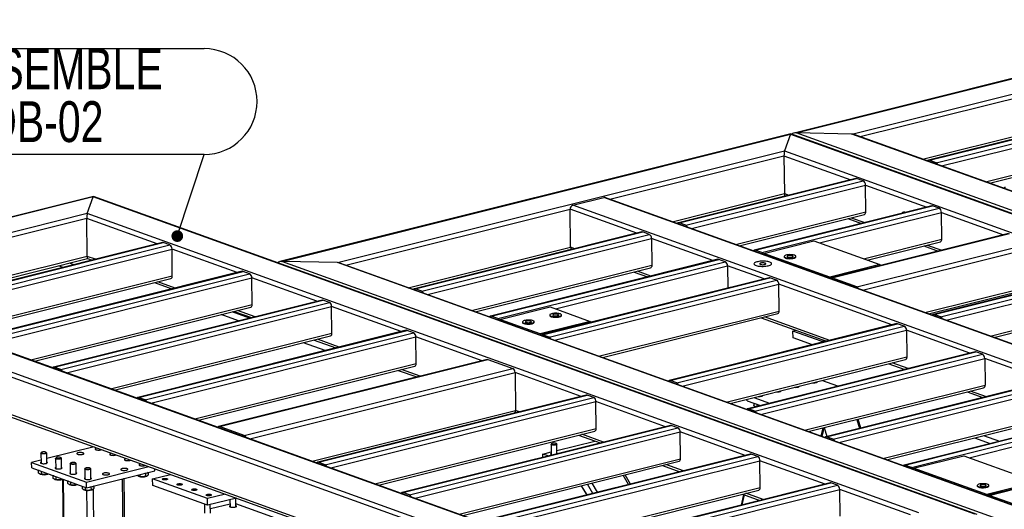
# Model space of a CAD drawing. Header units: millimetres. Extents: x 0 to 841, y 0 to 594.
# Tile 13 of 177: x 45 to 130, y 108 to 150. Entities that reach past the tile are written whole.
import ezdxf

# ---------------------------------------------------------------- set-up
doc = ezdxf.new("R2010")
doc.units = ezdxf.units.MM
doc.layers.add('NOTES', color=6, linetype='Continuous')
doc.layers.add('TRAIT-FORT', color=4, linetype='Continuous', lineweight=25)
doc.styles.add('SLDTEXTSTYLE1', font='TXT', dxfattribs={"width": 0.75})
doc.dimstyles.new('SLDDIMSTYLE2', dxfattribs={"dimtxt": 0.18, "dimasz": 1, "dimexe": 0, "dimexo": 0.0625, "dimgap": 0, "dimtad": 0, "dimtih": 1, "dimtoh": 1, "dimdec": 0, "dimrnd": 1e-09, "dimzin": 0, "dimdsep": 46, "dimtxsty": 'Standard', "dimblk1": 'DOT', "dimblk2": 'DOT', "dimsah": 1, "dimcen": 0.09, "dimadec": 0, "dimazin": 0, "dimtfac": 1, "dimtdec": 0, "dimtofl": 0, "dimtmove": 0, "dimatfit": 3, "dimldrblk": 'DOT', "dimfxl": 1, "dimfrac": 2, "dimtolj": 1, "dimtzin": 0, "dimarcsym": 0})

# ---------------------------------------------------------------- blocks, each defined once
blk = doc.blocks.new('SW_NOTE_9')
at = {"layer": 'NOTES', "color": 0}
for p, q in [((-38.994, 9.057), (0, 9.057)), ((0, 0), (-38.994, 0))]:
    blk.add_line(p, q, dxfattribs=at)
for centre, start, end in [((-38.994, 4.528), 90, 270), ((0, 4.528), 270, 90)]:
    blk.add_arc(centre, 4.528, start, end, dxfattribs=at)
at = {"layer": 'NOTES', "color": 0, "char_height": 3.5, "attachment_point": 2, "style": 'SLDTEXTSTYLE1'}
for s, insert in [('CADRE ENSEMBLE', (-19.735, 9.079)), ('PIC-CADB-02', (-19.543, 4.554))]:
    blk.add_mtext(s, dxfattribs=dict(at, insert=insert))
blk = doc.blocks.new('_Dot')
at = {"color": 0, "linetype": 'ByBlock', "lineweight": -2}
blk.add_line((-0.5, 0), (-1, 0), dxfattribs=at)
at = {"color": 0, "linetype": 'ByBlock', "const_width": 0.5}
blk.add_lwpolyline([(-0.25, 0, 1), (0.25, 0, 1)], format="xyb", close=True, dxfattribs=at)

msp = doc.modelspace()

# ---------------------------------------------------------------- linework, layer by layer
at = {"layer": 'TRAIT-FORT', "color": 4, "linetype": 'Continuous', "lineweight": 25}
for p, q in [((150.573, 149.521), (111.767, 139.816)), ((111.923, 139.833), (150.61, 149.508)), ((116.703, 139.729), (152.74, 148.741)), ((117.417, 139.506), (141.281, 145.473)), ((147.429, 143.526), (123.276, 137.486)), ((123.345, 137.481), (147.498, 143.521)), ((123.91, 137.278), (148.063, 143.318)), ((124.39, 136.996), (148.254, 142.964)), ((122.753, 137.585), (141.318, 142.228)), ((123.072, 137.47), (141.382, 142.049)), ((128.157, 135.641), (148.28, 140.673)), ((128.476, 135.526), (148.165, 140.45)), ((111.473, 139.743), (67.746, 128.808)), ((67.903, 128.825), (111.456, 139.716)), ((111.456, 139.716), (110.937, 138.287)), ((111.456, 139.716), (183.785, 113.688)), ((183.974, 113.654), (111.476, 139.742)), ((116.703, 139.729), (111.923, 139.833)), ((184.253, 113.805), (111.923, 139.833)), ((184.771, 115.235), (116.703, 139.729)), ((184.79, 115.261), (116.892, 139.694)), ((72.682, 128.72), (110.937, 138.287)), ((110.937, 138.287), (179.005, 113.793)), ((95.991, 134.147), (110.895, 137.875)), ((110.895, 137.875), (110.932, 134.629)), ((110.895, 137.875), (116.609, 135.818)), ((123.91, 137.278), (123.345, 137.481)), ((117.043, 135.927), (101.85, 132.127)), ((101.92, 132.123), (117.112, 135.922)), ((102.484, 131.92), (117.677, 135.719)), ((117.677, 135.719), (117.112, 135.922)), ((102.964, 131.638), (117.868, 135.365)), ((117.894, 133.074), (117.868, 135.365)), ((117.868, 135.365), (123.112, 133.478)), ((51.783, 134.373), (22.86, 127.14)), ((51.766, 134.346), (23.016, 127.157)), ((51.248, 132.917), (51.766, 134.346)), ((127.229, 107.191), (51.766, 134.346)), ((127.418, 107.156), (51.786, 134.372)), ((92.816, 133.641), (95.465, 134.303)), ((163.157, 109.944), (95.465, 134.303)), ((163.262, 109.94), (95.57, 134.299)), ((101.327, 132.227), (110.932, 134.629)), ((101.646, 132.112), (110.962, 134.442)), ((110.102, 134.191), (110.044, 134.212)), ((110.932, 134.629), (111.31, 134.493)), ((110.96, 134.443), (111.021, 134.421)), ((73.396, 128.497), (92.586, 133.296)), ((92.623, 130.05), (92.586, 133.296)), ((98.299, 131.24), (92.586, 133.296)), ((160.508, 109.282), (92.816, 133.641)), ((123.546, 133.587), (108.353, 129.788)), ((108.422, 129.783), (123.615, 133.582)), ((108.987, 129.58), (124.18, 133.379)), ((124.18, 133.379), (123.615, 133.582)), ((51.248, 132.917), (27.796, 127.052)), ((51.205, 132.505), (28.51, 126.829)), ((51.242, 129.259), (51.205, 132.505)), ((57.248, 130.33), (51.205, 132.505)), ((122.449, 107.295), (51.248, 132.917)), ((106.731, 130.283), (117.894, 133.074)), ((107.05, 130.168), (117.779, 132.851)), ((113.931, 130.414), (124.371, 133.025)), ((116.365, 132.498), (117.524, 132.081)), ((116.655, 132.57), (117.812, 132.153)), ((121.25, 133.031), (121.277, 133.02)), ((124.397, 130.734), (124.371, 133.025)), ((124.371, 133.025), (129.693, 131.11)), ((102.484, 131.92), (101.92, 132.123)), ((98.734, 131.348), (79.256, 126.477)), ((79.325, 126.472), (98.803, 131.344)), ((79.889, 126.269), (99.367, 131.141)), ((80.369, 125.988), (99.559, 130.787)), ((99.367, 131.141), (98.803, 131.344)), ((99.559, 130.787), (99.585, 128.496)), ((104.802, 128.9), (99.559, 130.787)), ((130.127, 131.219), (114.934, 127.419)), ((115.004, 127.415), (130.197, 131.214)), ((117.697, 129.059), (124.397, 130.734)), ((57.682, 130.438), (34.698, 124.691)), ((34.767, 124.686), (57.752, 130.434)), ((35.332, 124.483), (58.316, 130.231)), ((35.812, 124.201), (58.507, 129.877)), ((58.316, 130.231), (57.752, 130.434)), ((58.533, 127.586), (58.507, 129.877)), ((64.08, 127.872), (58.507, 129.877)), ((78.733, 126.577), (92.623, 130.05)), ((79.052, 126.462), (92.687, 129.872)), ((93, 129.914), (92.623, 130.05)), ((109.175, 129.512), (113.46, 130.584)), ((113.46, 130.584), (119.101, 128.554)), ((117.135, 126.648), (132.328, 130.447)), ((117.615, 126.366), (132.519, 130.093)), ((118.017, 128.944), (124.282, 130.511)), ((122.868, 130.158), (124.105, 129.713)), ((123.158, 130.23), (124.394, 129.785)), ((51.242, 129.259), (33.846, 124.909)), ((34.165, 124.794), (51.272, 129.072)), ((51.949, 129.005), (51.242, 129.259)), ((51.271, 129.073), (51.66, 128.933)), ((105.236, 129.008), (85.758, 124.137)), ((85.828, 124.132), (105.306, 129.003)), ((91.52, 129.544), (91.461, 129.565)), ((92.455, 129.778), (92.396, 129.799)), ((105.87, 128.8), (105.306, 129.003)), ((108.987, 129.58), (108.422, 129.783)), ((114.815, 127.482), (109.175, 129.512)), ((109.175, 129.512), (109.176, 129.403)), ((110.911, 129.25), (110.912, 129.202)), ((111.912, 129.214), (111.911, 129.261)), ((49.183, 128.313), (48.795, 128.452)), ((50.118, 128.547), (49.73, 128.686)), ((72.682, 128.72), (67.903, 128.825)), ((140.232, 102.797), (67.903, 128.825)), ((140.75, 104.226), (72.682, 128.72)), ((140.769, 104.253), (72.871, 128.686)), ((84.136, 124.632), (99.585, 128.496)), ((84.455, 124.517), (99.47, 128.272)), ((86.392, 123.929), (105.87, 128.8)), ((91.336, 124.764), (106.061, 128.446)), ((106.061, 128.446), (106.083, 126.544)), ((109.19, 127.321), (106.061, 128.446)), ((119.101, 128.554), (114.815, 127.482)), ((119.101, 128.554), (119.102, 128.462)), ((39.579, 122.846), (58.533, 127.586)), ((39.898, 122.731), (58.418, 127.363)), ((64.514, 127.98), (41.53, 122.232)), ((41.599, 122.228), (64.583, 127.975)), ((42.164, 122.025), (65.148, 127.772)), ((42.644, 121.743), (65.339, 127.418)), ((65.148, 127.772), (64.583, 127.975)), ((65.365, 125.128), (65.339, 127.418)), ((70.912, 125.413), (65.339, 127.418)), ((109.624, 127.429), (90.146, 122.558)), ((90.215, 122.554), (109.693, 127.425)), ((98.056, 127.919), (99.214, 127.502)), ((99.503, 127.574), (98.345, 127.991)), ((110.258, 127.222), (109.693, 127.425)), ((114.815, 127.482), (114.817, 127.373)), ((117.135, 126.648), (115.004, 127.415)), ((138.863, 128.075), (123.67, 124.276)), ((123.739, 124.271), (138.932, 128.07)), ((124.303, 124.068), (139.496, 127.868)), ((124.784, 123.786), (139.688, 127.513)), ((98.438, 99.588), (22.598, 126.879)), ((98.48, 100.001), (23.016, 127.157)), ((98.998, 101.43), (27.796, 127.052)), ((99.017, 101.457), (27.985, 127.018)), ((57.005, 127.009), (58.492, 126.474)), ((58.781, 126.546), (57.294, 127.081)), ((79.889, 126.269), (79.325, 126.472)), ((90.78, 122.351), (110.258, 127.222)), ((91.26, 122.069), (110.449, 126.868)), ((110.475, 124.577), (110.449, 126.868)), ((120.119, 123.388), (110.449, 126.868)), ((122.951, 124.446), (132.556, 126.848)), ((123.27, 124.331), (132.441, 126.624)), ((46.411, 120.387), (65.365, 125.128)), ((46.73, 120.273), (65.25, 124.904)), ((71.346, 125.522), (48.362, 119.774)), ((48.431, 119.769), (71.415, 125.517)), ((48.996, 119.566), (71.98, 125.314)), ((49.476, 119.284), (72.171, 124.96)), ((71.98, 125.314), (71.415, 125.517)), ((72.197, 122.669), (72.171, 124.96)), ((78.12, 122.819), (72.171, 124.96)), ((86.58, 123.862), (90.865, 124.933)), ((90.865, 124.933), (94.313, 123.693)), ((128.551, 122.431), (139.714, 125.223)), ((128.869, 122.316), (139.598, 124.999)), ((64.21, 123.737), (62.723, 124.272)), ((65.145, 123.971), (63.658, 124.506)), ((63.837, 124.551), (65.324, 124.016)), ((65.613, 124.088), (64.126, 124.623)), ((86.392, 123.929), (85.828, 124.132)), ((90.849, 124.233), (90.849, 124.185)), ((91.849, 124.197), (91.849, 124.244)), ((95.027, 120.713), (110.475, 124.577)), ((95.346, 120.599), (110.36, 124.353)), ((108.946, 124), (114.531, 121.99)), ((114.82, 122.063), (109.236, 124.072)), ((124.303, 124.068), (123.739, 124.271)), ((98.475, 96.343), (22.635, 123.634)), ((22.871, 123.373), (98.503, 96.157)), ((90.027, 122.621), (86.58, 123.862)), ((86.58, 123.862), (86.581, 123.752)), ((88.511, 123.648), (88.512, 123.601)), ((89.512, 123.612), (89.511, 123.66)), ((94.313, 123.693), (90.027, 122.621)), ((94.313, 123.693), (94.314, 123.6)), ((120.553, 123.496), (101.075, 118.625)), ((101.145, 118.621), (120.623, 123.492)), ((101.709, 118.418), (121.187, 123.289)), ((121.187, 123.289), (120.623, 123.492)), ((53.243, 117.929), (72.197, 122.669)), ((53.562, 117.814), (72.082, 122.446)), ((78.554, 122.928), (55.57, 117.18)), ((55.639, 117.175), (78.623, 122.923)), ((56.203, 116.972), (79.187, 122.72)), ((56.684, 116.691), (79.379, 122.366)), ((79.187, 122.72), (78.623, 122.923)), ((79.405, 120.075), (79.379, 122.366)), ((85.046, 120.327), (79.379, 122.366)), ((90.027, 122.621), (90.029, 122.512)), ((90.78, 122.351), (90.215, 122.554)), ((102.189, 118.136), (121.378, 122.935)), ((111.665, 122.865), (111.921, 122.929)), ((114.172, 121.963), (111.665, 122.865)), ((111.671, 122.293), (111.665, 122.865)), ((113.339, 121.692), (111.671, 122.293)), ((121.378, 122.935), (121.405, 120.644)), ((126.818, 120.977), (121.378, 122.935)), ((71.613, 121.192), (69.75, 121.862)), ((70.669, 122.092), (72.532, 121.422)), ((72.821, 121.494), (70.958, 122.165)), ((114.428, 122.027), (114.172, 121.963)), ((114.173, 121.901), (114.172, 121.963)), ((105.956, 116.78), (121.405, 120.644)), ((127.252, 121.086), (107.774, 116.215)), ((107.843, 116.21), (127.321, 121.081)), ((108.408, 116.007), (127.886, 120.878)), ((127.886, 120.878), (127.321, 121.081)), ((48.996, 119.566), (48.431, 119.769)), ((60.45, 115.335), (79.405, 120.075)), ((60.769, 115.22), (79.29, 119.852)), ((85.48, 120.436), (62.496, 114.688)), ((62.565, 114.683), (85.549, 120.431)), ((85.549, 120.431), (87.68, 119.664)), ((106.275, 116.666), (121.289, 120.42)), ((108.888, 115.725), (128.077, 120.524)), ((119.876, 120.067), (121.23, 119.58)), ((121.518, 119.652), (120.165, 120.139)), ((128.077, 120.524), (128.103, 118.233)), ((133.516, 118.567), (128.077, 120.524)), ((64.696, 113.916), (87.68, 119.664)), ((65.177, 113.634), (87.872, 119.31)), ((77.876, 119.499), (79.458, 118.93)), ((79.746, 119.002), (78.165, 119.571)), ((87.872, 119.31), (87.909, 116.065)), ((93.538, 117.271), (87.872, 119.31)), ((101.709, 118.418), (101.145, 118.621)), ((112.158, 118.087), (112.157, 118.137)), ((112.655, 114.37), (128.103, 118.233)), ((112.974, 114.255), (127.988, 118.01)), ((113.716, 118.477), (113.715, 118.526)), ((115.501, 118.147), (114.147, 118.634)), ((133.951, 118.675), (114.473, 113.804)), ((114.542, 113.8), (134.02, 118.671)), ((115.106, 113.597), (134.584, 118.468)), ((115.586, 113.315), (134.775, 118.114)), ((56.203, 116.972), (55.639, 117.175)), ((93.972, 117.38), (70.988, 111.632)), ((71.058, 111.627), (94.042, 117.375)), ((71.622, 111.424), (94.606, 117.172)), ((94.606, 117.172), (94.042, 117.375)), ((108.303, 117.173), (109.657, 116.686)), ((109.041, 117.307), (109.04, 117.357)), ((110.599, 117.697), (110.599, 117.747)), ((126.574, 117.656), (127.928, 117.169)), ((128.217, 117.242), (126.864, 117.729)), ((72.102, 111.142), (94.797, 116.818)), ((94.824, 114.527), (94.797, 116.818)), ((100.746, 114.677), (94.797, 116.818)), ((107.742, 116.9), (107.74, 117.032)), ((107.742, 116.9), (108.877, 116.491)), ((108.308, 116.696), (108.31, 116.486)), ((108.373, 116.672), (108.365, 116.676)), ((108.444, 116.386), (108.449, 116.384)), ((108.565, 116.603), (108.567, 116.413)), ((70.513, 111.714), (87.909, 116.065)), ((70.832, 111.6), (87.793, 115.841)), ((87.87, 115.902), (87.95, 115.873)), ((88.239, 115.946), (87.909, 116.065)), ((108.408, 116.007), (107.843, 116.21)), ((119.353, 111.959), (134.802, 115.823)), ((119.672, 111.845), (134.687, 115.599)), ((140.649, 116.265), (121.171, 111.394)), ((121.241, 111.389), (140.719, 116.26)), ((121.805, 111.186), (141.283, 116.057)), ((126.749, 112.021), (141.474, 115.703)), ((64.696, 113.916), (62.565, 114.683)), ((101.181, 114.786), (78.197, 109.038)), ((78.266, 109.033), (101.25, 114.781)), ((84.722, 115.073), (84.733, 115.069)), ((101.814, 114.578), (101.25, 114.781)), ((117.118, 115.292), (117.346, 114.523)), ((117.481, 114.557), (117.253, 115.325)), ((75.869, 109.787), (94.824, 114.527)), ((76.188, 109.672), (94.709, 114.303)), ((78.83, 108.83), (101.814, 114.578)), ((79.31, 108.549), (102.005, 114.224)), ((93.295, 113.95), (95.158, 113.28)), ((95.447, 113.352), (93.584, 114.022)), ((102.031, 111.933), (102.005, 114.224)), ((107.578, 112.219), (102.005, 114.224)), ((114.072, 113.86), (114.242, 114.572)), ((114.169, 113.825), (114.23, 114.083)), ((114.332, 114.595), (114.56, 113.826)), ((115.106, 113.597), (114.542, 113.8)), ((127.978, 113.922), (129.331, 113.434)), ((51.828, 112.953), (47.789, 111.942)), ((90.952, 113.169), (90.962, 112.294)), ((90.997, 113.223), (90.964, 113.192)), ((91.439, 113.198), (91.405, 113.228)), ((91.462, 112.355), (91.452, 113.175)), ((91.458, 112.637), (94.695, 113.446)), ((127.198, 113.727), (128.552, 113.24)), ((147.857, 113.671), (128.379, 108.8)), ((128.449, 108.795), (147.927, 113.666)), ((47.283, 112.417), (47.293, 111.542)), ((47.328, 112.471), (47.295, 112.44)), ((47.77, 112.446), (47.737, 112.476)), ((47.793, 111.548), (47.783, 112.423)), ((51.966, 112.903), (51.968, 112.711)), ((52.468, 112.717), (52.468, 112.722)), ((53.219, 112.452), (53.222, 112.26)), ((53.721, 112.266), (53.721, 112.271)), ((75.228, 112.692), (75.216, 112.696)), ((76.163, 112.926), (76.151, 112.93)), ((108.012, 112.327), (85.028, 106.58)), ((85.098, 106.575), (108.082, 112.323)), ((85.662, 106.372), (108.646, 112.12)), ((90.251, 112.335), (90.96, 112.512)), ((90.254, 112.053), (90.251, 112.335)), ((90.715, 112.168), (90.251, 112.335)), ((108.646, 112.12), (108.082, 112.323)), ((121.993, 111.118), (126.278, 112.19)), ((126.278, 112.19), (132.546, 109.935)), ((47.29, 111.818), (46.488, 111.617)), ((46.494, 111.14), (46.488, 111.617)), ((46.488, 111.617), (51.189, 109.926)), ((48.537, 111.966), (48.547, 111.091)), ((48.582, 112.02), (48.549, 111.989)), ((49.024, 111.995), (48.99, 112.025)), ((49.047, 111.097), (49.037, 111.972)), ((49.79, 111.515), (49.8, 110.64)), ((49.835, 111.569), (49.803, 111.538)), ((50.277, 111.544), (50.244, 111.574)), ((50.3, 110.646), (50.29, 111.521)), ((51.189, 109.926), (56.528, 111.261)), ((54.473, 112.001), (54.475, 111.809)), ((54.975, 111.815), (54.975, 111.82)), ((55.726, 111.55), (55.729, 111.358)), ((56.229, 111.363), (56.229, 111.369)), ((71.622, 111.424), (71.058, 111.627)), ((83.077, 107.193), (102.031, 111.933)), ((83.396, 107.078), (101.916, 111.71)), ((86.142, 106.09), (108.837, 111.766)), ((100.503, 111.356), (101.99, 110.821)), ((102.279, 110.893), (100.792, 111.429)), ((108.863, 109.475), (108.837, 111.766)), ((114.41, 109.76), (108.837, 111.766)), ((121.805, 111.186), (121.241, 111.389)), ((46.494, 111.14), (51.194, 109.448)), ((47.06, 110.936), (47.062, 110.726)), ((47.125, 110.913), (47.116, 110.916)), ((47.196, 110.627), (47.214, 110.619)), ((47.317, 110.844), (47.32, 110.604)), ((47.81, 110.666), (47.81, 110.614)), ((47.893, 110.626), (47.905, 110.632)), ((48.313, 110.485), (48.315, 110.275)), ((48.378, 110.462), (48.37, 110.465)), ((51.044, 111.064), (51.054, 110.189)), ((51.089, 111.118), (51.056, 111.087)), ((51.194, 109.448), (57.038, 110.91)), ((51.531, 111.093), (51.498, 111.122)), ((51.554, 110.194), (51.544, 111.069)), ((55.631, 110.442), (55.65, 110.434)), ((55.754, 110.588), (55.756, 110.42)), ((56.243, 110.695), (56.246, 110.43)), ((56.329, 110.442), (56.349, 110.452)), ((56.476, 110.769), (56.478, 110.561)), ((56.844, 110.207), (58.386, 110.593)), ((57.038, 110.91), (57.036, 111.078)), ((97.591, 109.721), (97.125, 110.511)), ((97.766, 109.765), (97.299, 110.555)), ((121.993, 111.118), (121.994, 111.009)), ((128.261, 108.863), (121.993, 111.118)), ((48.45, 110.176), (48.468, 110.167)), ((48.571, 110.393), (48.574, 110.153)), ((49.064, 110.215), (49.064, 110.163)), ((49.127, 110.166), (49.308, 94.323)), ((49.147, 110.175), (49.159, 110.181)), ((49.396, 94.291), (49.214, 110.161)), ((49.567, 110.034), (49.569, 109.824)), ((49.632, 110.011), (49.624, 110.014)), ((49.703, 109.725), (49.721, 109.716)), ((49.824, 109.941), (49.827, 109.702)), ((50.317, 109.764), (50.317, 109.712)), ((50.4, 109.724), (50.413, 109.73)), ((50.82, 109.583), (50.822, 109.373)), ((51.194, 109.448), (51.189, 109.926)), ((51.801, 109.6), (51.803, 109.392)), ((54.457, 94.181), (54.273, 110.219)), ((54.607, 94.218), (54.423, 110.256)), ((56.851, 109.634), (56.844, 110.207)), ((61.545, 108.515), (56.844, 110.207)), ((61.551, 107.943), (56.851, 109.634)), ((114.844, 109.869), (91.86, 104.121)), ((91.93, 104.116), (114.914, 109.864)), ((92.494, 103.913), (115.478, 109.661)), ((93.541, 109.615), (94.008, 108.825)), ((94.036, 108.832), (93.57, 109.623)), ((94.531, 108.956), (94.065, 109.746)), ((94.935, 109.057), (94.468, 109.847)), ((115.478, 109.661), (114.914, 109.864)), ((127.434, 109.642), (127.435, 109.594)), ((132.546, 109.935), (128.261, 108.863)), ((128.435, 109.606), (128.434, 109.653)), ((50.886, 109.56), (50.877, 109.563)), ((50.957, 109.273), (50.975, 109.265)), ((51.078, 109.49), (51.081, 109.251)), ((51.402, 93.57), (51.222, 109.216)), ((51.568, 109.526), (51.571, 109.261)), ((51.654, 109.273), (51.674, 109.282)), ((51.964, 93.557), (51.783, 109.37)), ((63.087, 108.901), (61.545, 108.515)), ((78.83, 108.83), (78.266, 109.033)), ((89.909, 104.735), (108.863, 109.475)), ((90.228, 104.62), (108.748, 109.251)), ((92.974, 103.632), (115.669, 109.307)), ((107.438, 108.861), (107.224, 107.963)), ((107.306, 107.984), (107.509, 108.835)), ((107.335, 108.898), (108.822, 108.363)), ((109.111, 108.435), (107.624, 108.97)), ((115.695, 107.016), (115.669, 109.307)), ((121.712, 107.133), (115.669, 109.307)), ((128.261, 108.863), (128.262, 108.754)), ((130.579, 108.029), (128.449, 108.795)), ((61.286, 108.038), (61.294, 107.264)), ((61.551, 107.943), (61.545, 108.515)), ((64.028, 108.562), (61.551, 107.943)), ((61.795, 107.27), (61.786, 108.001)), ((61.79, 107.664), (63.473, 108.085)), ((63.469, 108.422), (63.476, 107.81)), ((63.976, 107.815), (63.968, 108.547)), ((69.425, 106.096), (63.974, 108.058))]:
    msp.add_line(p, q, dxfattribs=at)
at = {"layer": 'TRAIT-FORT', "color": 4, "linetype": 'Continuous', "lineweight": 25, "flags": 128}
for points in [[(117.112, 135.922), (117.076, 135.93), (117.043, 135.927)], [(123.615, 133.582), (123.579, 133.59), (123.546, 133.587)], [(98.734, 131.348), (98.767, 131.351), (98.803, 131.344)], [(57.752, 130.434), (57.715, 130.442), (57.682, 130.438)], [(105.236, 129.008), (105.269, 129.011), (105.306, 129.003)], [(111.724, 129.143), (111.792, 129.164), (111.847, 129.187), (111.885, 129.214), (111.907, 129.241), (111.91, 129.27), (111.896, 129.298), (111.863, 129.324), (111.815, 129.348), (111.752, 129.368), (111.677, 129.385), (111.592, 129.397), (111.501, 129.403), (111.406, 129.405), (111.311, 129.401), (111.22, 129.391), (111.137, 129.377), (111.062, 129.359), (111.001, 129.337), (110.954, 129.311), (110.924, 129.284), (110.912, 129.256), (110.917, 129.228), (110.941, 129.201), (110.981, 129.175), (111.037, 129.153), (111.106, 129.135), (111.187, 129.12), (111.276, 129.111), (111.369, 129.107), (111.464, 129.108), (111.557, 129.115), (111.645, 129.127), (111.724, 129.143)], [(110.912, 129.202), (110.918, 129.18), (110.941, 129.153), (110.982, 129.128), (111.037, 129.105), (111.107, 129.087), (111.188, 129.073), (111.276, 129.063), (111.37, 129.059), (111.465, 129.061), (111.558, 129.067), (111.646, 129.079), (111.725, 129.095)], [(111.571, 129.198), (111.619, 129.214), (111.651, 129.232), (111.666, 129.253), (111.661, 129.273), (111.638, 129.293), (111.598, 129.309), (111.545, 129.322), (111.481, 129.33), (111.413, 129.332), (111.344, 129.328), (111.28, 129.319), (111.226, 129.306), (111.185, 129.289), (111.162, 129.269), (111.157, 129.248), (111.171, 129.228), (111.202, 129.21), (111.249, 129.195), (111.308, 129.185), (111.375, 129.18), (111.445, 129.181), (111.512, 129.187), (111.571, 129.198)], [(111.725, 129.095), (111.793, 129.116), (111.847, 129.14), (111.886, 129.166), (111.907, 129.194), (111.912, 129.214)], [(99.585, 128.496), (99.582, 128.441), (99.572, 128.391), (99.555, 128.348), (99.532, 128.313), (99.504, 128.288), (99.472, 128.273), (99.47, 128.272)], [(109.544, 128.454), (109.628, 128.479), (109.699, 128.506), (109.755, 128.537), (109.795, 128.569), (109.818, 128.603), (109.824, 128.637), (109.813, 128.671), (109.783, 128.704), (109.738, 128.735), (109.677, 128.763), (109.601, 128.788), (109.513, 128.809), (109.415, 128.826), (109.31, 128.838), (109.198, 128.845), (109.084, 128.847), (108.969, 128.844), (108.857, 128.835), (108.75, 128.821), (108.651, 128.803), (108.561, 128.781), (108.484, 128.755), (108.42, 128.726), (108.372, 128.694), (108.34, 128.661), (108.325, 128.627), (108.329, 128.593), (108.349, 128.559), (108.386, 128.528), (108.44, 128.498), (108.509, 128.471), (108.59, 128.448), (108.683, 128.429), (108.786, 128.414), (108.895, 128.405), (109.008, 128.4), (109.123, 128.401), (109.236, 128.407), (109.346, 128.418), (109.45, 128.434), (109.544, 128.454)], [(109.544, 128.454), (109.628, 128.479), (109.699, 128.506), (109.755, 128.537), (109.795, 128.569), (109.818, 128.603), (109.824, 128.637), (109.813, 128.671), (109.783, 128.704), (109.738, 128.735), (109.677, 128.763), (109.601, 128.788), (109.513, 128.809), (109.415, 128.826), (109.31, 128.838), (109.198, 128.845), (109.084, 128.847), (108.969, 128.844), (108.857, 128.835), (108.75, 128.821), (108.651, 128.803), (108.561, 128.781), (108.484, 128.755), (108.42, 128.726), (108.372, 128.694), (108.34, 128.661), (108.325, 128.627), (108.329, 128.593), (108.349, 128.559), (108.386, 128.528), (108.44, 128.498), (108.509, 128.471), (108.59, 128.448), (108.683, 128.429), (108.786, 128.414), (108.895, 128.405), (109.008, 128.4), (109.123, 128.401), (109.236, 128.407), (109.346, 128.418), (109.45, 128.434), (109.544, 128.454)], [(109.239, 128.564), (109.286, 128.58), (109.319, 128.598), (109.335, 128.618), (109.334, 128.638), (109.315, 128.658), (109.279, 128.675), (109.229, 128.688), (109.169, 128.697), (109.103, 128.701), (109.034, 128.7), (108.969, 128.694), (108.91, 128.683), (108.863, 128.667), (108.83, 128.649), (108.814, 128.629), (108.815, 128.609), (108.834, 128.589), (108.87, 128.572), (108.919, 128.559), (108.98, 128.55), (109.046, 128.546), (109.115, 128.547), (109.18, 128.553), (109.239, 128.564)], [(64.583, 127.975), (64.547, 127.983), (64.514, 127.98)], [(109.693, 127.425), (109.657, 127.432), (109.624, 127.429)], [(71.415, 125.517), (71.379, 125.525), (71.346, 125.522)], [(91.662, 124.126), (91.73, 124.146), (91.784, 124.17), (91.823, 124.196), (91.844, 124.224), (91.848, 124.253), (91.833, 124.28), (91.801, 124.307), (91.753, 124.331), (91.69, 124.351), (91.615, 124.367), (91.529, 124.379), (91.438, 124.386), (91.343, 124.387), (91.249, 124.384), (91.158, 124.374), (91.074, 124.36), (91, 124.341), (90.938, 124.319), (90.892, 124.294), (90.862, 124.267), (90.849, 124.239), (90.855, 124.211), (90.878, 124.183), (90.919, 124.158), (90.975, 124.136), (91.044, 124.117), (91.125, 124.103), (91.213, 124.094), (91.307, 124.09), (91.402, 124.091), (91.495, 124.098), (91.583, 124.109), (91.662, 124.126)], [(90.849, 124.185), (90.855, 124.163), (90.879, 124.136), (90.919, 124.11), (90.975, 124.088), (91.044, 124.07), (91.125, 124.055), (91.214, 124.046), (91.307, 124.042), (91.402, 124.043), (91.495, 124.05), (91.583, 124.062), (91.663, 124.078)], [(91.509, 124.181), (91.556, 124.197), (91.589, 124.215), (91.603, 124.236), (91.599, 124.256), (91.576, 124.276), (91.536, 124.292), (91.483, 124.305), (91.419, 124.312), (91.35, 124.314), (91.281, 124.311), (91.218, 124.302), (91.164, 124.289), (91.123, 124.272), (91.1, 124.252), (91.094, 124.231), (91.108, 124.211), (91.14, 124.193), (91.187, 124.178), (91.246, 124.168), (91.313, 124.163), (91.382, 124.164), (91.449, 124.17), (91.509, 124.181)], [(91.663, 124.078), (91.731, 124.099), (91.785, 124.122), (91.824, 124.149), (91.845, 124.176), (91.849, 124.197)], [(89.325, 123.541), (89.393, 123.562), (89.447, 123.586), (89.486, 123.612), (89.507, 123.64), (89.51, 123.668), (89.496, 123.696), (89.464, 123.722), (89.415, 123.746), (89.353, 123.766), (89.277, 123.783), (89.192, 123.795), (89.101, 123.801), (89.006, 123.803), (88.911, 123.799), (88.82, 123.79), (88.737, 123.775), (88.663, 123.757), (88.601, 123.735), (88.554, 123.71), (88.524, 123.682), (88.512, 123.654), (88.517, 123.626), (88.541, 123.599), (88.581, 123.574), (88.637, 123.551), (88.707, 123.533), (88.787, 123.519), (88.876, 123.509), (88.969, 123.505), (89.064, 123.507), (89.157, 123.513), (89.245, 123.525), (89.325, 123.541)], [(88.512, 123.601), (88.518, 123.578), (88.542, 123.551), (88.582, 123.526), (88.638, 123.504), (88.707, 123.485), (88.788, 123.471), (88.876, 123.462), (88.97, 123.458), (89.065, 123.459), (89.158, 123.465), (89.246, 123.477), (89.325, 123.494)], [(89.171, 123.597), (89.219, 123.612), (89.251, 123.631), (89.266, 123.651), (89.262, 123.672), (89.239, 123.691), (89.199, 123.708), (89.145, 123.72), (89.081, 123.728), (89.013, 123.73), (88.944, 123.727), (88.88, 123.718), (88.826, 123.704), (88.785, 123.687), (88.762, 123.667), (88.757, 123.647), (88.771, 123.626), (88.802, 123.608), (88.849, 123.594), (88.909, 123.583), (88.975, 123.578), (89.045, 123.579), (89.112, 123.585), (89.171, 123.597)], [(89.325, 123.494), (89.393, 123.514), (89.448, 123.538), (89.486, 123.564), (89.508, 123.592), (89.512, 123.612)], [(120.553, 123.496), (120.586, 123.499), (120.623, 123.492)], [(78.623, 122.923), (78.587, 122.931), (78.554, 122.928)], [(121.405, 120.644), (121.401, 120.589), (121.392, 120.539), (121.374, 120.496), (121.352, 120.461), (121.324, 120.436), (121.291, 120.421), (121.289, 120.42)], [(127.252, 121.086), (127.285, 121.089), (127.321, 121.081)], [(85.48, 120.436), (85.513, 120.439), (85.549, 120.431)], [(111.804, 118.048), (111.829, 118.046), (111.903, 118.044), (111.978, 118.047), (112.048, 118.056), (112.109, 118.069), (112.158, 118.087), (112.191, 118.107), (112.206, 118.13), (112.205, 118.148)], [(113.362, 118.438), (113.387, 118.436), (113.461, 118.434), (113.536, 118.437), (113.606, 118.446), (113.668, 118.459), (113.717, 118.477), (113.749, 118.497), (113.764, 118.519), (113.763, 118.538)], [(128.103, 118.233), (128.1, 118.179), (128.09, 118.129), (128.073, 118.086), (128.05, 118.051), (128.022, 118.025), (127.99, 118.011), (127.988, 118.01)], [(94.042, 117.375), (94.005, 117.383), (93.972, 117.38)], [(108.688, 117.269), (108.712, 117.267), (108.787, 117.265), (108.861, 117.268), (108.931, 117.277), (108.993, 117.29), (109.042, 117.308), (109.075, 117.328), (109.09, 117.35), (109.088, 117.369)], [(110.246, 117.659), (110.27, 117.657), (110.345, 117.654), (110.42, 117.657), (110.49, 117.666), (110.551, 117.68), (110.6, 117.697), (110.633, 117.718), (110.648, 117.74), (110.646, 117.759)], [(87.909, 116.065), (87.906, 116.01), (87.896, 115.96), (87.879, 115.917), (87.856, 115.882), (87.828, 115.857), (87.796, 115.842), (87.793, 115.841)], [(101.25, 114.781), (101.213, 114.789), (101.181, 114.786)], [(91.439, 113.198), (91.448, 113.187), (91.45, 113.167), (91.434, 113.147), (91.401, 113.129), (91.353, 113.114), (91.293, 113.103), (91.226, 113.098), (91.159, 113.098), (91.094, 113.104), (91.037, 113.114), (90.992, 113.129), (90.963, 113.147), (90.952, 113.167), (90.959, 113.187), (90.964, 113.192)], [(91.05, 113.249), (91.012, 113.233), (90.99, 113.215), (90.988, 113.196), (91.004, 113.178), (91.038, 113.162), (91.087, 113.15), (91.145, 113.143), (91.209, 113.141), (91.272, 113.145), (91.329, 113.155), (91.374, 113.169), (91.404, 113.186), (91.416, 113.205), (91.41, 113.224), (91.384, 113.241), (91.343, 113.255), (91.288, 113.265), (91.226, 113.269), (91.162, 113.268), (91.102, 113.261), (91.05, 113.249)], [(47.77, 112.446), (47.774, 112.443), (47.783, 112.423), (47.774, 112.403), (47.748, 112.384), (47.705, 112.368), (47.65, 112.355), (47.586, 112.348), (47.518, 112.345), (47.451, 112.349), (47.39, 112.357), (47.34, 112.371), (47.304, 112.387), (47.286, 112.407), (47.285, 112.427), (47.295, 112.44)], [(47.716, 112.489), (47.674, 112.503), (47.62, 112.513), (47.558, 112.517), (47.494, 112.516), (47.434, 112.509), (47.382, 112.497), (47.343, 112.482), (47.322, 112.464), (47.319, 112.444), (47.335, 112.426), (47.369, 112.41), (47.417, 112.398), (47.476, 112.391), (47.539, 112.389), (47.602, 112.393), (47.659, 112.403), (47.705, 112.417), (47.735, 112.434), (47.747, 112.453), (47.741, 112.472), (47.716, 112.489)], [(50.471, 112.441), (50.419, 112.425), (50.382, 112.405), (50.362, 112.383), (50.361, 112.361), (50.378, 112.339), (50.414, 112.32), (50.465, 112.303), (50.527, 112.292), (50.599, 112.285), (50.674, 112.285), (50.748, 112.289), (50.816, 112.299), (50.875, 112.314), (50.92, 112.332), (50.949, 112.353), (50.959, 112.375), (50.95, 112.398), (50.924, 112.418), (50.88, 112.436), (50.823, 112.45), (50.756, 112.459), (50.682, 112.463), (50.607, 112.461), (50.535, 112.454), (50.471, 112.441)], [(51.967, 112.81), (51.94, 112.795), (51.92, 112.773), (51.919, 112.75), (51.937, 112.729), (51.972, 112.709), (52.023, 112.693), (52.086, 112.682), (52.157, 112.675), (52.232, 112.674), (52.306, 112.679), (52.375, 112.689), (52.433, 112.704), (52.474, 112.72)], [(53.22, 112.359), (53.194, 112.343), (53.174, 112.321), (53.173, 112.299), (53.191, 112.278), (53.226, 112.258), (53.276, 112.242), (53.34, 112.23), (53.411, 112.224), (53.485, 112.223), (53.56, 112.228), (53.628, 112.238), (53.687, 112.253), (53.728, 112.269)], [(90.961, 112.393), (90.942, 112.382), (90.918, 112.361), (90.912, 112.339), (90.925, 112.317), (90.956, 112.297), (91.003, 112.28), (91.063, 112.267), (91.092, 112.263)], [(91.506, 112.366), (91.485, 112.386), (91.461, 112.398)], [(108.082, 112.323), (108.045, 112.33), (108.012, 112.327)], [(47.292, 111.641), (47.265, 111.625), (47.245, 111.604), (47.244, 111.581), (47.262, 111.56), (47.297, 111.54), (47.348, 111.524), (47.411, 111.513), (47.483, 111.506), (47.557, 111.505), (47.631, 111.51), (47.7, 111.52), (47.758, 111.534), (47.803, 111.553), (47.832, 111.574), (47.843, 111.596), (47.834, 111.618), (47.808, 111.639), (47.792, 111.646)], [(49.024, 111.995), (49.027, 111.992), (49.037, 111.972), (49.028, 111.952), (49.001, 111.933), (48.959, 111.917), (48.903, 111.904), (48.839, 111.897), (48.772, 111.894), (48.705, 111.898), (48.644, 111.906), (48.594, 111.919), (48.558, 111.936), (48.539, 111.956), (48.539, 111.976), (48.549, 111.989)], [(48.969, 112.038), (48.928, 112.052), (48.874, 112.062), (48.812, 112.066), (48.748, 112.065), (48.687, 112.058), (48.635, 112.046), (48.597, 112.031), (48.576, 112.012), (48.573, 111.993), (48.588, 111.975), (48.622, 111.959), (48.67, 111.947), (48.729, 111.94), (48.793, 111.938), (48.856, 111.942), (48.913, 111.952), (48.958, 111.966), (48.989, 111.983), (49.001, 112.002), (48.994, 112.021), (48.969, 112.038)], [(50.277, 111.544), (50.28, 111.541), (50.29, 111.521), (50.281, 111.501), (50.255, 111.482), (50.212, 111.466), (50.157, 111.453), (50.093, 111.445), (50.025, 111.443), (49.958, 111.446), (49.897, 111.455), (49.847, 111.468), (49.811, 111.485), (49.793, 111.505), (49.792, 111.525), (49.803, 111.538)], [(50.223, 111.587), (50.181, 111.601), (50.127, 111.611), (50.066, 111.615), (50.001, 111.614), (49.941, 111.607), (49.889, 111.595), (49.85, 111.58), (49.829, 111.561), (49.826, 111.542), (49.842, 111.524), (49.876, 111.508), (49.924, 111.496), (49.982, 111.489), (50.047, 111.487), (50.109, 111.491), (50.166, 111.501), (50.212, 111.515), (50.242, 111.532), (50.255, 111.551), (50.248, 111.57), (50.223, 111.587)], [(54.474, 111.908), (54.447, 111.892), (54.427, 111.87), (54.426, 111.848), (54.444, 111.827), (54.479, 111.807), (54.53, 111.791), (54.593, 111.779), (54.664, 111.773), (54.739, 111.772), (54.813, 111.777), (54.882, 111.787), (54.94, 111.801), (54.982, 111.818)], [(55.727, 111.457), (55.701, 111.441), (55.681, 111.419), (55.68, 111.397), (55.698, 111.375), (55.733, 111.356), (55.784, 111.34), (55.847, 111.328), (55.918, 111.322), (55.993, 111.321), (56.067, 111.326), (56.135, 111.336), (56.194, 111.35), (56.235, 111.367)], [(48.546, 111.19), (48.519, 111.174), (48.499, 111.152), (48.498, 111.13), (48.516, 111.108), (48.551, 111.089), (48.602, 111.073), (48.665, 111.061), (48.736, 111.055), (48.811, 111.054), (48.885, 111.059), (48.953, 111.069), (49.012, 111.083), (49.057, 111.102), (49.085, 111.123), (49.096, 111.145), (49.088, 111.167), (49.061, 111.188), (49.046, 111.195)], [(49.799, 110.739), (49.772, 110.723), (49.753, 110.701), (49.752, 110.679), (49.769, 110.657), (49.805, 110.638), (49.855, 110.622), (49.918, 110.61), (49.989, 110.604), (50.064, 110.603), (50.138, 110.608), (50.207, 110.618), (50.266, 110.632), (50.31, 110.651), (50.339, 110.672), (50.349, 110.694), (50.341, 110.716), (50.314, 110.737), (50.299, 110.744)], [(51.531, 111.093), (51.534, 111.09), (51.544, 111.07), (51.535, 111.05), (51.509, 111.031), (51.466, 111.014), (51.41, 111.002), (51.346, 110.994), (51.279, 110.992), (51.212, 110.995), (51.151, 111.004), (51.101, 111.017), (51.065, 111.034), (51.047, 111.053), (51.046, 111.074), (51.056, 111.087)], [(51.476, 111.136), (51.435, 111.15), (51.381, 111.16), (51.319, 111.164), (51.255, 111.163), (51.194, 111.156), (51.143, 111.144), (51.104, 111.128), (51.082, 111.11), (51.079, 111.091), (51.096, 111.073), (51.129, 111.057), (51.178, 111.045), (51.236, 111.038), (51.3, 111.036), (51.363, 111.04), (51.42, 111.05), (51.465, 111.064), (51.496, 111.081), (51.508, 111.1), (51.501, 111.118), (51.476, 111.136)], [(52.673, 110.698), (52.621, 110.682), (52.584, 110.662), (52.565, 110.64), (52.563, 110.618), (52.581, 110.596), (52.616, 110.577), (52.667, 110.561), (52.73, 110.549), (52.801, 110.542), (52.876, 110.542), (52.95, 110.546), (53.019, 110.556), (53.077, 110.571), (53.122, 110.589), (53.151, 110.61), (53.161, 110.633), (53.153, 110.655), (53.126, 110.675), (53.083, 110.693), (53.026, 110.707), (52.958, 110.716), (52.885, 110.72), (52.81, 110.718), (52.737, 110.711), (52.673, 110.698)], [(54.232, 111.088), (54.179, 111.071), (54.143, 111.051), (54.123, 111.03), (54.121, 111.007), (54.139, 110.986), (54.174, 110.966), (54.225, 110.95), (54.288, 110.939), (54.36, 110.932), (54.434, 110.931), (54.509, 110.936), (54.577, 110.946), (54.635, 110.961), (54.681, 110.979), (54.709, 111), (54.72, 111.022), (54.711, 111.044), (54.685, 111.065), (54.641, 111.083), (54.584, 111.097), (54.516, 111.106), (54.443, 111.11), (54.368, 111.108), (54.296, 111.1), (54.232, 111.088)], [(51.053, 110.287), (51.026, 110.272), (51.006, 110.25), (51.005, 110.228), (51.023, 110.206), (51.058, 110.187), (51.109, 110.171), (51.172, 110.159), (51.243, 110.153), (51.318, 110.152), (51.392, 110.157), (51.46, 110.167), (51.519, 110.181), (51.564, 110.2), (51.593, 110.221), (51.603, 110.243), (51.595, 110.265), (51.568, 110.286), (51.553, 110.293)], [(57.757, 110.235), (57.812, 110.245), (57.875, 110.25), (57.939, 110.25), (57.999, 110.245), (58.052, 110.235), (58.092, 110.22), (58.116, 110.203), (58.123, 110.184), (58.112, 110.165), (58.083, 110.148), (58.04, 110.133), (57.984, 110.123), (57.922, 110.118), (57.858, 110.118), (57.797, 110.123), (57.745, 110.133), (57.705, 110.148), (57.68, 110.165), (57.674, 110.184), (57.685, 110.203), (57.714, 110.22), (57.757, 110.235)], [(59.011, 109.784), (59.066, 109.794), (59.128, 109.799), (59.192, 109.799), (59.253, 109.794), (59.305, 109.784), (59.345, 109.769), (59.37, 109.752), (59.377, 109.733), (59.366, 109.714), (59.336, 109.697), (59.293, 109.682), (59.238, 109.672), (59.176, 109.666), (59.112, 109.666), (59.051, 109.672), (58.998, 109.682), (58.958, 109.697), (58.934, 109.714), (58.927, 109.733), (58.938, 109.752), (58.967, 109.769), (59.011, 109.784)], [(114.914, 109.864), (114.877, 109.872), (114.844, 109.869)], [(128.248, 109.535), (128.316, 109.555), (128.37, 109.579), (128.408, 109.606), (128.43, 109.633), (128.433, 109.662), (128.419, 109.689), (128.387, 109.716), (128.338, 109.74), (128.275, 109.76), (128.2, 109.777), (128.115, 109.788), (128.023, 109.795), (127.928, 109.797), (127.834, 109.793), (127.743, 109.783), (127.659, 109.769), (127.585, 109.751), (127.524, 109.728), (127.477, 109.703), (127.447, 109.676), (127.434, 109.648), (127.44, 109.62), (127.463, 109.593), (127.504, 109.567), (127.56, 109.545), (127.629, 109.527), (127.71, 109.512), (127.799, 109.503), (127.892, 109.499), (127.987, 109.5), (128.08, 109.507), (128.168, 109.519), (128.248, 109.535)], [(127.435, 109.594), (127.441, 109.572), (127.464, 109.545), (127.504, 109.52), (127.561, 109.497), (127.63, 109.479), (127.711, 109.465), (127.799, 109.455), (127.893, 109.451), (127.988, 109.452), (128.081, 109.459), (128.169, 109.471), (128.248, 109.487)], [(128.094, 109.59), (128.141, 109.606), (128.174, 109.624), (128.189, 109.645), (128.184, 109.665), (128.161, 109.685), (128.122, 109.701), (128.068, 109.714), (128.004, 109.721), (127.935, 109.724), (127.867, 109.72), (127.803, 109.711), (127.749, 109.698), (127.708, 109.681), (127.685, 109.661), (127.68, 109.64), (127.694, 109.62), (127.725, 109.602), (127.772, 109.587), (127.831, 109.577), (127.898, 109.572), (127.967, 109.573), (128.034, 109.579), (128.094, 109.59)], [(128.248, 109.487), (128.316, 109.508), (128.37, 109.532), (128.409, 109.558), (128.43, 109.586), (128.435, 109.606)], [(60.265, 109.333), (60.32, 109.343), (60.382, 109.348), (60.446, 109.348), (60.506, 109.343), (60.559, 109.332), (60.599, 109.318), (60.623, 109.301), (60.63, 109.282), (60.619, 109.263), (60.59, 109.245), (60.547, 109.231), (60.492, 109.221), (60.429, 109.215), (60.365, 109.215), (60.305, 109.221), (60.252, 109.231), (60.212, 109.246), (60.187, 109.263), (60.181, 109.282), (60.192, 109.301), (60.221, 109.318), (60.265, 109.333)], [(61.518, 108.881), (61.573, 108.892), (61.635, 108.897), (61.699, 108.897), (61.76, 108.892), (61.812, 108.881), (61.853, 108.867), (61.877, 108.849), (61.884, 108.831), (61.872, 108.812), (61.844, 108.794), (61.8, 108.78), (61.745, 108.77), (61.683, 108.764), (61.619, 108.764), (61.558, 108.77), (61.505, 108.78), (61.465, 108.795), (61.441, 108.812), (61.434, 108.831), (61.446, 108.85), (61.474, 108.867), (61.518, 108.881)], [(63.475, 107.908), (63.475, 107.908), (63.442, 107.888), (63.427, 107.865), (63.43, 107.843), (63.452, 107.822), (63.492, 107.803)], [(63.492, 107.803), (63.546, 107.788), (63.611, 107.778), (63.684, 107.773), (63.759, 107.773), (63.832, 107.779), (63.898, 107.791), (63.954, 107.806), (63.995, 107.825), (64.019, 107.847), (64.025, 107.869), (64.012, 107.891), (63.981, 107.911), (63.975, 107.914)]]:
    msp.add_lwpolyline(points, dxfattribs=at)
at = {"layer": 'TRAIT-FORT', "color": 4, "linetype": 'Continuous', "lineweight": 25}
for centre, radius, start, end in [((123.305, 137.367), 0.121, 70.48562, 151.49075), ((123.784, 137.014), 0.293, 20.37089, 64.6547), ((117.482, 135.386), 0.386, 356.98806, 59.76364), ((129.808, 135.027), 0.121, 70.39647, 151.5799), ((95.511, 134.132), 0.177, 70.52041, 105.00256), ((92.936, 133.311), 0.35, 109.96761, 182.53024), ((123.985, 133.046), 0.386, 356.98806, 59.76364), ((117.687, 133.04), 0.21, 296.04523, 9.46224), ((121.178, 132.838), 0.206, 69.61548, 146.58723), ((121.18, 132.83), 0.213, 62.93318, 145.16032), ((101.879, 132.009), 0.121, 70.48562, 151.49075), ((102.359, 131.655), 0.293, 20.37089, 64.6547), ((99.173, 130.807), 0.386, 356.98806, 59.76364), ((124.188, 130.701), 0.212, 296.34372, 9.16375), ((58.122, 129.897), 0.386, 356.94845, 59.80325), ((92.867, 130.039), 0.245, 177.3772, 232.83516), ((108.382, 129.669), 0.121, 70.39647, 151.5799), ((108.861, 129.315), 0.293, 20.41687, 64.60872), ((105.676, 128.467), 0.386, 356.98806, 59.76364), ((58.327, 127.551), 0.209, 295.88415, 9.62332), ((64.953, 127.439), 0.386, 356.98806, 59.76364), ((114.963, 127.302), 0.12, 70.216, 151.76037), ((79.285, 126.359), 0.121, 70.48562, 151.49075), ((110.063, 126.888), 0.386, 356.98806, 59.76364), ((117.01, 126.384), 0.292, 20.30612, 64.71948), ((79.764, 126.005), 0.293, 20.37089, 64.6547), ((65.158, 125.093), 0.21, 296.04523, 9.46224), ((71.785, 124.98), 0.386, 356.98806, 59.76364), ((85.787, 124.019), 0.121, 70.39647, 151.5799), ((86.266, 123.665), 0.293, 20.41687, 64.60872), ((110.266, 124.543), 0.212, 296.34372, 9.16375), ((123.699, 124.158), 0.12, 70.216, 151.76037), ((124.175, 123.801), 0.296, 20.68545, 64.46263), ((120.992, 122.955), 0.387, 357.0289, 59.81924), ((71.988, 122.635), 0.212, 296.34372, 9.16375), ((78.993, 122.387), 0.386, 356.94845, 59.80325), ((90.175, 122.44), 0.121, 70.39647, 151.5799), ((90.654, 122.086), 0.293, 20.41687, 64.60872), ((127.691, 120.544), 0.386, 356.98806, 59.76364), ((48.391, 119.656), 0.121, 70.39647, 151.5799), ((79.198, 120.04), 0.209, 295.88415, 9.62332), ((48.87, 119.302), 0.293, 20.37089, 64.6547), ((87.486, 119.33), 0.387, 357.0289, 59.81924), ((101.104, 118.508), 0.12, 70.216, 151.76037), ((101.581, 118.15), 0.296, 20.68545, 64.46263), ((55.599, 117.062), 0.121, 70.48562, 151.49075), ((94.412, 116.838), 0.386, 356.98806, 59.76364), ((56.079, 116.709), 0.292, 20.30612, 64.71948), ((107.803, 116.097), 0.121, 70.39647, 151.5799), ((108.282, 115.742), 0.293, 20.41687, 64.60872), ((62.525, 114.57), 0.12, 70.216, 151.76037), ((64.571, 113.653), 0.292, 20.30612, 64.71948), ((94.615, 114.493), 0.212, 296.34372, 9.16375), ((101.62, 114.245), 0.386, 356.94845, 59.80325), ((114.502, 113.686), 0.121, 70.48562, 151.49075), ((114.982, 113.333), 0.292, 20.30612, 64.71948), ((108.451, 111.786), 0.386, 356.98806, 59.76364), ((71.017, 111.513), 0.121, 70.39647, 151.5799), ((71.497, 111.16), 0.293, 20.37089, 64.6547), ((101.825, 111.898), 0.209, 295.88415, 9.62332), ((121.2, 111.276), 0.12, 70.216, 151.76037), ((47.543, 111.558), 0.996, 250.70342, 290.60371), ((55.979, 111.379), 1.001, 250.8064, 290.50072), ((56.083, 111.585), 0.906, 272.26752, 295.72547), ((121.677, 110.919), 0.296, 20.68545, 64.46263), ((48.797, 111.112), 1, 250.79783, 290.50929), ((50.05, 110.656), 0.996, 250.70342, 290.60371), ((51.408, 110.414), 0.904, 272.24779, 295.74519), ((115.283, 109.328), 0.386, 356.98806, 59.76364), ((51.304, 110.21), 1, 250.79783, 290.50929), ((78.225, 108.919), 0.121, 70.48562, 151.49075), ((78.705, 108.566), 0.292, 20.30612, 64.71948), ((108.656, 109.44), 0.21, 296.04523, 9.46224), ((128.408, 108.682), 0.121, 70.39647, 151.5799)]:
    msp.add_arc(centre, radius, start, end, dxfattribs=at)
for centre, major_axis, ratio, start_param, end_param in [((111.459, 139.43), (0.016, 0.313), 0.137561, 6.241374, 6.704939), ((111.459, 139.43), (0.016, 0.313), 0.137561, 6.241374, 6.704939), ((111.926, 139.547), (0.422, -0.021), 0.677827, 1.612608, 2.613921), ((111.926, 139.547), (0.422, -0.021), 0.677827, 1.612608, 2.613921), ((116.706, 139.442), (0.422, -0.021), 0.677827, 1.149043, 1.612608), ((116.706, 139.442), (0.422, -0.021), 0.677827, 1.149043, 1.612608), ((110.941, 138.001), (0.016, 0.313), 0.137561, 0.421754, 1.99255), ((110.941, 138.001), (0.016, 0.313), 0.137561, 0.421754, 1.99255), ((51.769, 134.06), (0.016, 0.313), 0.137561, 6.241374, 6.704939), ((51.769, 134.06), (0.016, 0.313), 0.137561, 6.241374, 6.704939), ((110.978, 134.755), (0.016, 0.313), 0.137561, 1.99255, 3.099781), ((110.978, 134.755), (0.016, 0.313), 0.137561, 1.99255, 3.099781), ((51.251, 132.631), (0.016, 0.313), 0.137561, 0.421754, 1.99255), ((51.251, 132.631), (0.016, 0.313), 0.137561, 0.421754, 1.99255), ((51.288, 129.385), (0.016, 0.313), 0.137561, 1.99255, 3.099781), ((51.288, 129.385), (0.016, 0.313), 0.137561, 1.99255, 3.099781), ((67.906, 128.538), (0.422, -0.021), 0.677827, 1.612608, 2.613921), ((67.906, 128.538), (0.422, -0.021), 0.677827, 1.612608, 2.613921), ((72.686, 128.434), (0.422, -0.021), 0.677827, 1.149043, 1.612608), ((72.686, 128.434), (0.422, -0.021), 0.677827, 1.149043, 1.612608), ((114.097, 114.822), (-0.025, 0.929), 0.200855, 3.78667, 4.446549)]:
    msp.add_ellipse(centre, major_axis=major_axis, ratio=ratio, start_param=start_param, end_param=end_param, dxfattribs=at)
for points, knots in [([(108.453, 116.385), (108.436, 116.392), (108.397, 116.408), (108.35, 116.448), (108.319, 116.477), (108.31, 116.486)], [0, 0, 0, 0, 0.342109, 0.811472, 1, 1, 1, 1]), ([(47.32, 110.604), (47.287, 110.605), (47.233, 110.607), (47.154, 110.646), (47.101, 110.688), (47.071, 110.717), (47.062, 110.726)], [0, 0, 0, 0, 0.385452, 0.63739, 0.896089, 1, 1, 1, 1]), ([(47.81, 110.614), (47.768, 110.602), (47.682, 110.579), (47.555, 110.57), (47.433, 110.578), (47.358, 110.596), (47.32, 110.604)], [0, 0, 0, 0, 0.264066, 0.535154, 0.765385, 1, 1, 1, 1]), ([(47.81, 110.614), (47.831, 110.614), (47.861, 110.614), (47.891, 110.629), (47.901, 110.633)], [0, 0, 0, 0, 0.6750655, 1, 1, 1, 1]), ([(55.756, 110.42), (55.723, 110.421), (55.669, 110.423), (55.59, 110.462), (55.541, 110.5), (55.515, 110.524), (55.511, 110.528)], [0, 0, 0, 0, 0.409245, 0.675725, 0.949307, 1, 1, 1, 1]), ([(56.246, 110.43), (56.203, 110.418), (56.118, 110.395), (55.99, 110.385), (55.868, 110.394), (55.793, 110.411), (55.756, 110.42)], [0, 0, 0, 0, 0.264264, 0.534631, 0.765957, 1, 1, 1, 1]), ([(56.246, 110.43), (56.266, 110.43), (56.307, 110.432), (56.367, 110.459), (56.425, 110.503), (56.46, 110.541), (56.478, 110.561)], [0, 0, 0, 0, 0.264255, 0.534924, 0.765317, 1, 1, 1, 1]), ([(48.574, 110.153), (48.541, 110.154), (48.487, 110.156), (48.408, 110.195), (48.355, 110.237), (48.324, 110.266), (48.315, 110.275)], [0, 0, 0, 0, 0.38637, 0.637931, 0.896244, 1, 1, 1, 1]), ([(49.064, 110.163), (49.022, 110.151), (48.936, 110.129), (48.808, 110.118), (48.686, 110.127), (48.611, 110.144), (48.574, 110.153)], [0, 0, 0, 0, 0.264973, 0.535143, 0.765379, 1, 1, 1, 1]), ([(49.064, 110.163), (49.084, 110.163), (49.114, 110.163), (49.145, 110.177), (49.155, 110.182)], [0, 0, 0, 0, 0.6765843, 1, 1, 1, 1]), ([(49.827, 109.702), (49.794, 109.703), (49.74, 109.705), (49.662, 109.744), (49.609, 109.786), (49.578, 109.815), (49.569, 109.824)], [0, 0, 0, 0, 0.385452, 0.63739, 0.896089, 1, 1, 1, 1]), ([(50.317, 109.712), (50.275, 109.7), (50.189, 109.678), (50.062, 109.667), (49.94, 109.676), (49.865, 109.693), (49.827, 109.702)], [0, 0, 0, 0, 0.264973, 0.535143, 0.765379, 1, 1, 1, 1]), ([(50.317, 109.712), (50.338, 109.712), (50.367, 109.712), (50.398, 109.726), (50.408, 109.731)], [0, 0, 0, 0, 0.6765843, 1, 1, 1, 1]), ([(51.081, 109.251), (51.048, 109.252), (50.994, 109.254), (50.915, 109.293), (50.862, 109.335), (50.831, 109.364), (50.822, 109.373)], [0, 0, 0, 0, 0.38637, 0.637931, 0.896244, 1, 1, 1, 1]), ([(51.571, 109.261), (51.528, 109.249), (51.443, 109.226), (51.315, 109.216), (51.193, 109.225), (51.118, 109.242), (51.081, 109.251)], [0, 0, 0, 0, 0.264304, 0.534711, 0.766072, 1, 1, 1, 1]), ([(51.571, 109.261), (51.591, 109.261), (51.633, 109.263), (51.693, 109.29), (51.751, 109.334), (51.786, 109.372), (51.803, 109.392)], [0, 0, 0, 0, 0.264428, 0.535098, 0.765316, 1, 1, 1, 1])]:
    msp.add_open_spline(points, degree=3, knots=knots, dxfattribs=at)

# ---------------------------------------------------------------- block references
at = {"layer": 'NOTES', "color": 211}
msp.add_blockref('SW_NOTE_9', (61.258, 137.987), dxfattribs=at)

# ---------------------------------------------------------------- leaders
msp.add_leader([(58.959, 130.993), (61.258, 137.987)], dimstyle='SLDDIMSTYLE2', dxfattribs=at)

doc.saveas('drawing.dxf')
